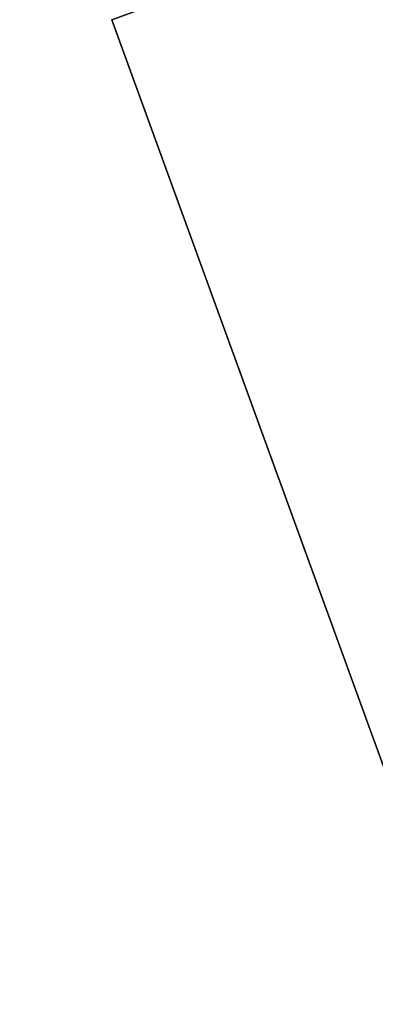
# Model space of a CAD drawing. Header units: millimetres. Extents: x -83 to 676, y -83 to 676.
# Tile 156 of 256: x 376.28 to 381.57, y 15.04 to 29.67. Entities that reach past the tile are written whole.
import ezdxf

# ---------------------------------------------------------------- set-up
doc = ezdxf.new("R2010")
doc.units = ezdxf.units.MM
doc.header["$MEASUREMENT"] = 0
doc.layers.add('IGES level 0', color=7, linetype='Continuous', true_color=0xff7878)

msp = doc.modelspace()

# ---------------------------------------------------------------- linework, layer by layer
at = {"layer": 'IGES level 0', "color": 254, "true_color": 0xcad1ee}
for p, q in [((377.6572206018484, 29.6653029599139, 48.0000000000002), (405.8479992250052, 39.92590726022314, 48.0000000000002)), ((405.8479992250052, 39.92590726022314, 47.0000000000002), (377.6572206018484, 29.6653029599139, 47.0000000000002)), ((397.6653989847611, -25.30671535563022, 47.0000000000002), (377.6572206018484, 29.6653029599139, 47.0000000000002)), ((377.6572206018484, 29.6653029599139, 47.0000000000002), (377.6572206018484, 29.6653029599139, 48.0000000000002)), ((377.6572206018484, 29.6653029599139, 48.0000000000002), (397.6653989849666, -25.3067153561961, 48.0000000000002)), ((377.6572206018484, 29.6653029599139, 47.0000000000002), (377.6572206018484, 29.6653029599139, 48.0000000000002))]:
    msp.add_line(p, q, dxfattribs=at)
at = {"layer": 'IGES level 0', "color": 11, "true_color": 0xff7887}
for p, q in [((405.8479992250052, 39.92590726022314, 48.0000000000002), (377.6572206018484, 29.6653029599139, 48.0000000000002)), ((405.8479992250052, 39.92590726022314, 47.0000000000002), (377.6572206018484, 29.6653029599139, 47.0000000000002)), ((377.6572206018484, 29.6653029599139, 48.0000000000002), (397.6653989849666, -25.3067153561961, 48.0000000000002)), ((377.6572206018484, 29.6653029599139, 47.0000000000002), (397.6653989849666, -25.3067153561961, 47.0000000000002))]:
    msp.add_line(p, q, dxfattribs=at)
at = {"layer": 'IGES level 0', "color": 153, "true_color": 0x5393cf}
for centre, radius in [((296.5, 296.5), 296.5), ((296.5, 296.5, -1.19999999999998), 296.5000000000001)]:
    msp.add_circle(centre, radius, dxfattribs=at)
at = {"layer": 'IGES level 0'}
for centre, radius in [((296.5, 296.5, 47), 296.5000000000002), ((296.5, 296.5), 296.5000000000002), ((296.5, 296.5, 47), 295.3000000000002), ((296.5, 296.5000000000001), 295.3000000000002)]:
    msp.add_circle(centre, radius, dxfattribs=at)
at = {"layer": 'IGES level 0', "color": 124, "true_color": 0x1aa180}
for centre in [(296.5, 296.5, 47.0000000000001), (296.5, 296.5000000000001, 45.8000000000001)]:
    msp.add_circle(centre, 294.9999999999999, dxfattribs=at)
at = {"layer": 'IGES level 0'}
for centre, radius, start, end in [((296.5, 296.5), 296.5000000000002, 225, 45), ((296.5, 296.5, 47), 296.5000000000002, 224.9999999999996, 45), ((296.5, 296.5, 23.5), 296.5000000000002, 225, 45), ((296.5, 296.5000000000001, 47), 295.3000000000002, 224.9999999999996, 44.99999999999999), ((296.5, 296.5000000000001), 295.3000000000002, 225, 44.99999999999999), ((296.5, 296.5, 23.5), 295.3000000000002, 225, 45.00000000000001)]:
    msp.add_arc(centre, radius, start, end, dxfattribs=at)
at = {"layer": 'IGES level 0', "color": 153, "true_color": 0x5393cf}
for centre, radius, start in [((296.5, 296.5, -1.19999999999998), 296.5, 164.9999999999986), ((296.5000000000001, 296.5000000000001), 296.5000000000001, 164.9999999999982), ((296.5000000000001, 296.5, -0.59999999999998), 296.5000000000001, 164.9999999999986)]:
    msp.add_arc(centre, radius, start, 344.9999999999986, dxfattribs=at)
at = {"layer": 'IGES level 0', "color": 124, "true_color": 0x1aa180}
for centre, start in [((296.5, 296.5, 45.8000000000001), 164.9999999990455), ((296.4999999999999, 296.5, 47.0000000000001), 164.9999999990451), ((296.5000000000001, 296.5, 46.4000000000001), 164.9999999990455)]:
    msp.add_arc(centre, 294.9999999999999, start, 344.9999999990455, dxfattribs=at)

doc.saveas('drawing.dxf')
